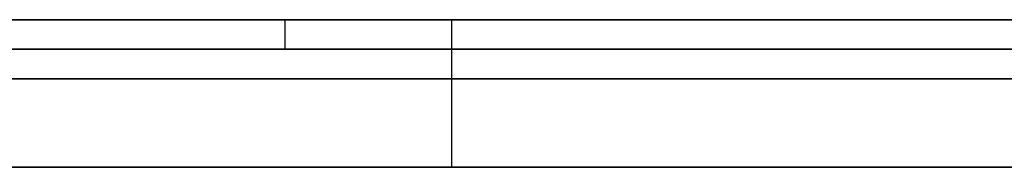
# Model space of a CAD drawing. Extents: x -3.09 to 3.09, y 0 to 2.31.
# Tile 112 of 177: x -1.987382 to -1.984047, y 2.2345 to 2.235. Entities that reach past the tile are written whole.
import ezdxf

# ---------------------------------------------------------------- set-up
doc = ezdxf.new("R2010")
doc.units = 0
doc.layers.get('0').update_dxf_attribs({"linetype": 'CONTINUOUS'})

# ---------------------------------------------------------------- blocks, each defined once
blk = doc.blocks.new('*U1')
at = {"extrusion": (0, 1, 0)}
for p, q in [((3.018, 2.235, -0.83), (-3.018, 2.235, -0.83)), ((-3.018, 2.235, 0.83), (3.018, 2.235, 0.83)), ((-2.798, 2.235, -0.725), (-1.678, 2.235, -0.725)), ((-1.678, 2.235, -0.365), (-2.798, 2.235, -0.365)), ((-2.0092779, 2.235, -0.0480415), (-1.9659636, 2.235, -0.0915024)), ((-1.9638382, 2.235, -0.0015024), (-1.9953528, 2.235, -0.046649)), ((-1.9864848, 2.235, -0.0554438), (-1.9486672, 2.235, -0.0015024)), ((-1.9496932, 2.235, -0.0915024), (-1.9864848, 2.235, -0.0554438)), ((-1.9659636, 2.2349, -0.0915024), (-2.0092779, 2.2349, -0.0480415)), ((-1.9953528, 2.2349, -0.046649), (-1.9638382, 2.2349, -0.0015024)), ((-1.9486672, 2.2349, -0.0015024), (-1.9864848, 2.2349, -0.0554438)), ((-1.9864848, 2.2349, -0.0554438), (-1.9496932, 2.2349, -0.0915024)), ((-1.678, 2.2348, -0.725), (-2.798, 2.2348, -0.725)), ((-2.798, 2.2348, -0.365), (-1.678, 2.2348, -0.365)), ((-2.0041836, 2.2348, -0.6146928), (-1.9839795, 2.2348, -0.6146928)), ((-1.9758979, 2.2348, -0.4646928), (-1.9980612, 2.2348, -0.4646928)), ((-1.9839795, 2.2345, -0.6146928), (-2.0041836, 2.2345, -0.6146928)), ((-1.9980612, 2.2345, -0.4646928), (-1.9758979, 2.2345, -0.4646928))]:
    blk.add_line(p, q, dxfattribs=at)
for p, q in [((3.018, 2.235, -0.83), (-3.018, 2.235, -0.83)), ((-2.798, 2.235, -0.725), (-1.678, 2.235, -0.725)), ((-1.98592, 2.235, -0.2191935), (-1.98592, 2.2345, -0.2191935)), ((-1.98592, 2.235, -0.2191935), (-1.98592, 2.2345, -0.2191935)), ((-1.678, 2.2348, -0.725), (-2.798, 2.2348, -0.725)), ((-2.0041836, 2.2348, -0.6146928), (-1.9839795, 2.2348, -0.6146928)), ((-1.9839795, 2.2345, -0.6146928), (-2.0041836, 2.2345, -0.6146928))]:
    blk.add_line(p, q)
at = {"extrusion": (0, 0, -1)}
for p, q in [((-3.018, 2.235, 0.83), (3.018, 2.235, 0.83)), ((-1.678, 2.235, -0.365), (-2.798, 2.235, -0.365)), ((-2.798, 2.2348, -0.365), (-1.678, 2.2348, -0.365)), ((-1.9758979, 2.2348, -0.4646928), (-1.9980612, 2.2348, -0.4646928)), ((-1.9980612, 2.2345, -0.4646928), (-1.9758979, 2.2345, -0.4646928))]:
    blk.add_line(p, q, dxfattribs=at)
at = {"extrusion": (0.7083, 0, 0.705911)}
for p, q in [((-2.0092779, 2.235, -0.0480415), (-1.9659636, 2.235, -0.0915024)), ((-1.9659636, 2.2349, -0.0915024), (-2.0092779, 2.2349, -0.0480415))]:
    blk.add_line(p, q, dxfattribs=at)
at = {"extrusion": (0.819982, 0, -0.57239)}
for p, q in [((-1.9638382, 2.235, -0.0015024), (-1.9953528, 2.235, -0.046649)), ((-1.9953528, 2.2349, -0.046649), (-1.9638382, 2.2349, -0.0015024))]:
    blk.add_line(p, q, dxfattribs=at)
at = {"extrusion": (-0.699958, 0, -0.714184)}
for p, q in [((-1.9496932, 2.235, -0.0915024), (-1.9864848, 2.235, -0.0554438)), ((-1.9864848, 2.235, -0.0554438), (-1.9864848, 2.2349, -0.0554438)), ((-1.9864848, 2.2349, -0.0554438), (-1.9496932, 2.2349, -0.0915024))]:
    blk.add_line(p, q, dxfattribs=at)
at = {"extrusion": (-0.818814, 0, 0.57406)}
for p, q in [((-1.9864848, 2.235, -0.0554438), (-1.9486672, 2.235, -0.0015024)), ((-1.9864848, 2.235, -0.0554438), (-1.9864848, 2.2349, -0.0554438)), ((-1.9486672, 2.2349, -0.0015024), (-1.9864848, 2.2349, -0.0554438))]:
    blk.add_line(p, q, dxfattribs=at)
for points in [[(-1.9876, 2.235, -0.272111), (-1.98734, 2.235, -0.272364), (-1.98708, 2.235, -0.272614), (-1.98681, 2.235, -0.27286), (-1.98654, 2.235, -0.273103), (-1.98627, 2.235, -0.273343), (-1.986, 2.235, -0.273579), (-1.98572, 2.235, -0.273812), (-1.98544, 2.235, -0.274042), (-1.98516, 2.235, -0.274268), (-1.98488, 2.235, -0.274491), (-1.9846, 2.235, -0.27471), (-1.98431, 2.235, -0.274926), (-1.98402, 2.235, -0.275139)], [(-1.98392, 2.235, -0.163157), (-1.98421, 2.235, -0.163367), (-1.9845, 2.235, -0.163581), (-1.98479, 2.235, -0.163797), (-1.98508, 2.235, -0.164018), (-1.98536, 2.235, -0.164241), (-1.98564, 2.235, -0.164468), (-1.98592, 2.235, -0.164698), (-1.98619, 2.235, -0.164932), (-1.98646, 2.235, -0.165169), (-1.98673, 2.235, -0.16541), (-1.987, 2.235, -0.165653), (-1.98727, 2.235, -0.1659), (-1.98753, 2.235, -0.166151)], [(-1.98392, 2.235, -0.163157), (-1.98421, 2.235, -0.163367), (-1.9845, 2.235, -0.163581), (-1.98479, 2.235, -0.163797), (-1.98508, 2.235, -0.164018), (-1.98536, 2.235, -0.164241), (-1.98564, 2.235, -0.164468), (-1.98592, 2.235, -0.164698), (-1.98619, 2.235, -0.164932), (-1.98646, 2.235, -0.165169), (-1.98673, 2.235, -0.16541), (-1.987, 2.235, -0.165653), (-1.98727, 2.235, -0.1659), (-1.98753, 2.235, -0.166151)], [(-1.9876, 2.235, -0.272111), (-1.98734, 2.235, -0.272364), (-1.98708, 2.235, -0.272614), (-1.98681, 2.235, -0.27286), (-1.98654, 2.235, -0.273103), (-1.98627, 2.235, -0.273343), (-1.986, 2.235, -0.273579), (-1.98572, 2.235, -0.273812), (-1.98544, 2.235, -0.274042), (-1.98516, 2.235, -0.274268), (-1.98488, 2.235, -0.274491), (-1.9846, 2.235, -0.27471), (-1.98431, 2.235, -0.274926), (-1.98402, 2.235, -0.275139)], [(-1.98592, 2.235, -0.219193), (-1.98592, 2.235, -0.218929), (-1.98592, 2.235, -0.218666), (-1.98592, 2.235, -0.218404), (-1.98592, 2.235, -0.218142), (-1.98592, 2.235, -0.217882), (-1.98592, 2.235, -0.217622), (-1.98592, 2.235, -0.217363), (-1.98591, 2.235, -0.217106), (-1.98591, 2.235, -0.216849), (-1.98591, 2.235, -0.216593), (-1.98591, 2.235, -0.216338), (-1.98591, 2.235, -0.216083), (-1.9859, 2.235, -0.21583), (-1.9859, 2.235, -0.215578), (-1.9859, 2.235, -0.215327), (-1.9859, 2.235, -0.215076), (-1.98589, 2.235, -0.214826), (-1.98589, 2.235, -0.214578), (-1.98589, 2.235, -0.21433), (-1.98588, 2.235, -0.214083), (-1.98588, 2.235, -0.213837), (-1.98587, 2.235, -0.213592), (-1.98587, 2.235, -0.213348), (-1.98586, 2.235, -0.213105), (-1.98586, 2.235, -0.212863), (-1.98585, 2.235, -0.212621), (-1.98585, 2.235, -0.212381), (-1.98584, 2.235, -0.212141), (-1.98584, 2.235, -0.211903), (-1.98583, 2.235, -0.211665), (-1.98583, 2.235, -0.211428), (-1.98582, 2.235, -0.211192), (-1.98581, 2.235, -0.210957), (-1.98581, 2.235, -0.210723), (-1.9858, 2.235, -0.21049), (-1.98579, 2.235, -0.210258), (-1.98579, 2.235, -0.210027), (-1.98578, 2.235, -0.209796), (-1.98577, 2.235, -0.209567), (-1.98577, 2.235, -0.209338), (-1.98576, 2.235, -0.20911), (-1.98575, 2.235, -0.208884), (-1.98574, 2.235, -0.208658), (-1.98573, 2.235, -0.208433), (-1.98572, 2.235, -0.208209), (-1.98572, 2.235, -0.207986), (-1.98571, 2.235, -0.207764), (-1.9857, 2.235, -0.207542), (-1.98569, 2.235, -0.207322), (-1.98568, 2.235, -0.207102), (-1.98567, 2.235, -0.206884), (-1.98566, 2.235, -0.206666), (-1.98565, 2.235, -0.20645), (-1.98564, 2.235, -0.206234), (-1.98563, 2.235, -0.206019), (-1.98562, 2.235, -0.205805), (-1.98561, 2.235, -0.205592), (-1.98559, 2.235, -0.20538), (-1.98558, 2.235, -0.205169), (-1.98557, 2.235, -0.204958), (-1.98556, 2.235, -0.204749), (-1.98555, 2.235, -0.20454), (-1.98554, 2.235, -0.204333), (-1.98552, 2.235, -0.204126), (-1.98551, 2.235, -0.20392), (-1.9855, 2.235, -0.203715), (-1.98549, 2.235, -0.203511), (-1.98547, 2.235, -0.203308), (-1.98546, 2.235, -0.203106), (-1.98545, 2.235, -0.202905), (-1.98543, 2.235, -0.202705), (-1.98542, 2.235, -0.202506), (-1.9854, 2.235, -0.202307), (-1.98539, 2.235, -0.20211), (-1.98538, 2.235, -0.201913), (-1.98536, 2.235, -0.201717), (-1.98535, 2.235, -0.201522), (-1.98533, 2.235, -0.201329), (-1.98532, 2.235, -0.201136), (-1.9853, 2.235, -0.200943), (-1.98529, 2.235, -0.200752), (-1.98527, 2.235, -0.200562), (-1.98525, 2.235, -0.200373), (-1.98524, 2.235, -0.200184), (-1.98522, 2.235, -0.199997), (-1.98521, 2.235, -0.19981), (-1.98519, 2.235, -0.199625), (-1.98517, 2.235, -0.19944), (-1.98515, 2.235, -0.199256), (-1.98514, 2.235, -0.199073), (-1.98512, 2.235, -0.198891), (-1.9851, 2.235, -0.19871), (-1.98508, 2.235, -0.19853), (-1.98507, 2.235, -0.19835), (-1.98505, 2.235, -0.198172), (-1.98503, 2.235, -0.197995), (-1.98501, 2.235, -0.197818), (-1.98499, 2.235, -0.197641), (-1.98497, 2.235, -0.197465), (-1.98495, 2.235, -0.197289), (-1.98493, 2.235, -0.197113), (-1.98491, 2.235, -0.196938), (-1.98489, 2.235, -0.196764), (-1.98487, 2.235, -0.196589), (-1.98484, 2.235, -0.196415), (-1.98482, 2.235, -0.196242), (-1.9848, 2.235, -0.196069), (-1.98477, 2.235, -0.195896), (-1.98475, 2.235, -0.195724), (-1.98472, 2.235, -0.195552), (-1.9847, 2.235, -0.19538), (-1.98467, 2.235, -0.195209), (-1.98465, 2.235, -0.195039), (-1.98462, 2.235, -0.194868), (-1.98459, 2.235, -0.194698), (-1.98457, 2.235, -0.194529), (-1.98454, 2.235, -0.19436), (-1.98451, 2.235, -0.194191), (-1.98448, 2.235, -0.194023), (-1.98445, 2.235, -0.193855), (-1.98442, 2.235, -0.193687), (-1.98439, 2.235, -0.19352), (-1.98436, 2.235, -0.193354), (-1.98433, 2.235, -0.193187), (-1.9843, 2.235, -0.193021), (-1.98427, 2.235, -0.192856), (-1.98423, 2.235, -0.192691), (-1.9842, 2.235, -0.192526), (-1.98417, 2.235, -0.192362), (-1.98413, 2.235, -0.192198), (-1.9841, 2.235, -0.192034), (-1.98406, 2.235, -0.191871), (-1.98403, 2.235, -0.191708)], [(-1.98403, 2.235, -0.246193), (-1.98406, 2.235, -0.246017), (-1.98409, 2.235, -0.24584), (-1.98412, 2.235, -0.245662), (-1.98416, 2.235, -0.245483), (-1.98419, 2.235, -0.245303), (-1.98422, 2.235, -0.245123), (-1.98425, 2.235, -0.244942), (-1.98428, 2.235, -0.24476), (-1.98431, 2.235, -0.244577), (-1.98434, 2.235, -0.244393), (-1.98437, 2.235, -0.244209), (-1.9844, 2.235, -0.244024), (-1.98443, 2.235, -0.243838), (-1.98446, 2.235, -0.243651), (-1.98448, 2.235, -0.243464), (-1.98451, 2.235, -0.243275), (-1.98454, 2.235, -0.243086), (-1.98457, 2.235, -0.242896), (-1.98459, 2.235, -0.242706), (-1.98462, 2.235, -0.242514), (-1.98464, 2.235, -0.242322), (-1.98467, 2.235, -0.242129), (-1.98469, 2.235, -0.241935), (-1.98472, 2.235, -0.24174), (-1.98474, 2.235, -0.241545), (-1.98477, 2.235, -0.241348), (-1.98479, 2.235, -0.241151), (-1.98481, 2.235, -0.240953), (-1.98484, 2.235, -0.240755), (-1.98486, 2.235, -0.240555), (-1.98488, 2.235, -0.240355), (-1.9849, 2.235, -0.240154), (-1.98492, 2.235, -0.239953), (-1.98494, 2.235, -0.239751), (-1.98497, 2.235, -0.239549), (-1.98499, 2.235, -0.239346), (-1.98501, 2.235, -0.239143), (-1.98503, 2.235, -0.238939), (-1.98505, 2.235, -0.238735), (-1.98507, 2.235, -0.238531), (-1.98509, 2.235, -0.238326), (-1.98511, 2.235, -0.238121), (-1.98512, 2.235, -0.237916), (-1.98514, 2.235, -0.23771), (-1.98516, 2.235, -0.237503), (-1.98518, 2.235, -0.237297), (-1.9852, 2.235, -0.237089), (-1.98522, 2.235, -0.236882), (-1.98523, 2.235, -0.236674), (-1.98525, 2.235, -0.236465), (-1.98527, 2.235, -0.236257), (-1.98529, 2.235, -0.236047), (-1.9853, 2.235, -0.235838), (-1.98532, 2.235, -0.235628), (-1.98534, 2.235, -0.235417), (-1.98535, 2.235, -0.235207), (-1.98537, 2.235, -0.234995), (-1.98538, 2.235, -0.234784), (-1.9854, 2.235, -0.234572), (-1.98541, 2.235, -0.234359), (-1.98543, 2.235, -0.234146), (-1.98544, 2.235, -0.233933), (-1.98546, 2.235, -0.233719), (-1.98547, 2.235, -0.233505), (-1.98549, 2.235, -0.233291), (-1.9855, 2.235, -0.233076), (-1.98551, 2.235, -0.23286), (-1.98553, 2.235, -0.232645), (-1.98554, 2.235, -0.232428), (-1.98555, 2.235, -0.232212), (-1.98557, 2.235, -0.231995), (-1.98558, 2.235, -0.231778), (-1.98559, 2.235, -0.23156), (-1.9856, 2.235, -0.231342), (-1.98562, 2.235, -0.231123), (-1.98563, 2.235, -0.230904), (-1.98564, 2.235, -0.230685), (-1.98565, 2.235, -0.230465), (-1.98566, 2.235, -0.230244), (-1.98567, 2.235, -0.230024), (-1.98568, 2.235, -0.229803), (-1.98569, 2.235, -0.229581), (-1.9857, 2.235, -0.229359), (-1.98571, 2.235, -0.229137), (-1.98572, 2.235, -0.228915), (-1.98573, 2.235, -0.228691), (-1.98574, 2.235, -0.228468), (-1.98575, 2.235, -0.228244), (-1.98576, 2.235, -0.22802), (-1.98577, 2.235, -0.227795), (-1.98577, 2.235, -0.22757), (-1.98578, 2.235, -0.227344), (-1.98579, 2.235, -0.227118), (-1.9858, 2.235, -0.226892), (-1.9858, 2.235, -0.226665), (-1.98581, 2.235, -0.226438), (-1.98582, 2.235, -0.226211), (-1.98583, 2.235, -0.225983), (-1.98583, 2.235, -0.225754), (-1.98584, 2.235, -0.225525), (-1.98584, 2.235, -0.225296), (-1.98585, 2.235, -0.225067), (-1.98586, 2.235, -0.224837), (-1.98586, 2.235, -0.224606), (-1.98587, 2.235, -0.224375), (-1.98587, 2.235, -0.224144), (-1.98587, 2.235, -0.223912), (-1.98588, 2.235, -0.22368), (-1.98588, 2.235, -0.223448), (-1.98589, 2.235, -0.223215), (-1.98589, 2.235, -0.222982), (-1.98589, 2.235, -0.222748), (-1.9859, 2.235, -0.222514), (-1.9859, 2.235, -0.222279), (-1.9859, 2.235, -0.222044), (-1.98591, 2.235, -0.221809), (-1.98591, 2.235, -0.221573), (-1.98591, 2.235, -0.221337), (-1.98591, 2.235, -0.221101), (-1.98591, 2.235, -0.220864), (-1.98592, 2.235, -0.220626), (-1.98592, 2.235, -0.220388), (-1.98592, 2.235, -0.22015), (-1.98592, 2.235, -0.219912), (-1.98592, 2.235, -0.219673), (-1.98592, 2.235, -0.219433), (-1.98592, 2.235, -0.219193)], [(-1.98403, 2.235, -0.246193), (-1.98406, 2.235, -0.246017), (-1.98409, 2.235, -0.24584), (-1.98412, 2.235, -0.245662), (-1.98416, 2.235, -0.245483), (-1.98419, 2.235, -0.245303), (-1.98422, 2.235, -0.245123), (-1.98425, 2.235, -0.244942), (-1.98428, 2.235, -0.24476), (-1.98431, 2.235, -0.244577), (-1.98434, 2.235, -0.244393), (-1.98437, 2.235, -0.244209), (-1.9844, 2.235, -0.244024), (-1.98443, 2.235, -0.243838), (-1.98446, 2.235, -0.243651), (-1.98448, 2.235, -0.243464), (-1.98451, 2.235, -0.243275), (-1.98454, 2.235, -0.243086), (-1.98457, 2.235, -0.242896), (-1.98459, 2.235, -0.242706), (-1.98462, 2.235, -0.242514), (-1.98464, 2.235, -0.242322), (-1.98467, 2.235, -0.242129), (-1.98469, 2.235, -0.241935), (-1.98472, 2.235, -0.24174), (-1.98474, 2.235, -0.241545), (-1.98477, 2.235, -0.241348), (-1.98479, 2.235, -0.241151), (-1.98481, 2.235, -0.240953), (-1.98484, 2.235, -0.240755), (-1.98486, 2.235, -0.240555), (-1.98488, 2.235, -0.240355), (-1.9849, 2.235, -0.240154), (-1.98492, 2.235, -0.239953), (-1.98494, 2.235, -0.239751), (-1.98497, 2.235, -0.239549), (-1.98499, 2.235, -0.239346), (-1.98501, 2.235, -0.239143), (-1.98503, 2.235, -0.238939), (-1.98505, 2.235, -0.238735), (-1.98507, 2.235, -0.238531), (-1.98509, 2.235, -0.238326), (-1.98511, 2.235, -0.238121), (-1.98512, 2.235, -0.237916), (-1.98514, 2.235, -0.23771), (-1.98516, 2.235, -0.237503), (-1.98518, 2.235, -0.237297), (-1.9852, 2.235, -0.237089), (-1.98522, 2.235, -0.236882), (-1.98523, 2.235, -0.236674), (-1.98525, 2.235, -0.236465), (-1.98527, 2.235, -0.236257), (-1.98529, 2.235, -0.236047), (-1.9853, 2.235, -0.235838), (-1.98532, 2.235, -0.235628), (-1.98534, 2.235, -0.235417), (-1.98535, 2.235, -0.235207), (-1.98537, 2.235, -0.234995), (-1.98538, 2.235, -0.234784), (-1.9854, 2.235, -0.234572), (-1.98541, 2.235, -0.234359), (-1.98543, 2.235, -0.234146), (-1.98544, 2.235, -0.233933), (-1.98546, 2.235, -0.233719), (-1.98547, 2.235, -0.233505), (-1.98549, 2.235, -0.233291), (-1.9855, 2.235, -0.233076), (-1.98551, 2.235, -0.23286), (-1.98553, 2.235, -0.232645), (-1.98554, 2.235, -0.232428), (-1.98555, 2.235, -0.232212), (-1.98557, 2.235, -0.231995), (-1.98558, 2.235, -0.231778), (-1.98559, 2.235, -0.23156), (-1.9856, 2.235, -0.231342), (-1.98562, 2.235, -0.231123), (-1.98563, 2.235, -0.230904), (-1.98564, 2.235, -0.230685), (-1.98565, 2.235, -0.230465), (-1.98566, 2.235, -0.230244), (-1.98567, 2.235, -0.230024), (-1.98568, 2.235, -0.229803), (-1.98569, 2.235, -0.229581), (-1.9857, 2.235, -0.229359), (-1.98571, 2.235, -0.229137), (-1.98572, 2.235, -0.228915), (-1.98573, 2.235, -0.228691), (-1.98574, 2.235, -0.228468), (-1.98575, 2.235, -0.228244), (-1.98576, 2.235, -0.22802), (-1.98577, 2.235, -0.227795), (-1.98577, 2.235, -0.22757), (-1.98578, 2.235, -0.227344), (-1.98579, 2.235, -0.227118), (-1.9858, 2.235, -0.226892), (-1.9858, 2.235, -0.226665), (-1.98581, 2.235, -0.226438), (-1.98582, 2.235, -0.226211), (-1.98583, 2.235, -0.225983), (-1.98583, 2.235, -0.225754), (-1.98584, 2.235, -0.225525), (-1.98584, 2.235, -0.225296), (-1.98585, 2.235, -0.225067), (-1.98586, 2.235, -0.224837), (-1.98586, 2.235, -0.224606), (-1.98587, 2.235, -0.224375), (-1.98587, 2.235, -0.224144), (-1.98587, 2.235, -0.223912), (-1.98588, 2.235, -0.22368), (-1.98588, 2.235, -0.223448), (-1.98589, 2.235, -0.223215), (-1.98589, 2.235, -0.222982), (-1.98589, 2.235, -0.222748), (-1.9859, 2.235, -0.222514), (-1.9859, 2.235, -0.222279), (-1.9859, 2.235, -0.222044), (-1.98591, 2.235, -0.221809), (-1.98591, 2.235, -0.221573), (-1.98591, 2.235, -0.221337), (-1.98591, 2.235, -0.221101), (-1.98591, 2.235, -0.220864), (-1.98592, 2.235, -0.220626), (-1.98592, 2.235, -0.220388), (-1.98592, 2.235, -0.22015), (-1.98592, 2.235, -0.219912), (-1.98592, 2.235, -0.219673), (-1.98592, 2.235, -0.219433), (-1.98592, 2.235, -0.219193)], [(-1.98592, 2.235, -0.219193), (-1.98592, 2.235, -0.218929), (-1.98592, 2.235, -0.218666), (-1.98592, 2.235, -0.218404), (-1.98592, 2.235, -0.218142), (-1.98592, 2.235, -0.217882), (-1.98592, 2.235, -0.217622), (-1.98592, 2.235, -0.217363), (-1.98591, 2.235, -0.217106), (-1.98591, 2.235, -0.216849), (-1.98591, 2.235, -0.216593), (-1.98591, 2.235, -0.216338), (-1.98591, 2.235, -0.216083), (-1.9859, 2.235, -0.21583), (-1.9859, 2.235, -0.215578), (-1.9859, 2.235, -0.215327), (-1.9859, 2.235, -0.215076), (-1.98589, 2.235, -0.214826), (-1.98589, 2.235, -0.214578), (-1.98589, 2.235, -0.21433), (-1.98588, 2.235, -0.214083), (-1.98588, 2.235, -0.213837), (-1.98587, 2.235, -0.213592), (-1.98587, 2.235, -0.213348), (-1.98586, 2.235, -0.213105), (-1.98586, 2.235, -0.212863), (-1.98585, 2.235, -0.212621), (-1.98585, 2.235, -0.212381), (-1.98584, 2.235, -0.212141), (-1.98584, 2.235, -0.211903), (-1.98583, 2.235, -0.211665), (-1.98583, 2.235, -0.211428), (-1.98582, 2.235, -0.211192), (-1.98581, 2.235, -0.210957), (-1.98581, 2.235, -0.210723), (-1.9858, 2.235, -0.21049), (-1.98579, 2.235, -0.210258), (-1.98579, 2.235, -0.210027), (-1.98578, 2.235, -0.209796), (-1.98577, 2.235, -0.209567), (-1.98577, 2.235, -0.209338), (-1.98576, 2.235, -0.20911), (-1.98575, 2.235, -0.208884), (-1.98574, 2.235, -0.208658), (-1.98573, 2.235, -0.208433), (-1.98572, 2.235, -0.208209), (-1.98572, 2.235, -0.207986), (-1.98571, 2.235, -0.207764), (-1.9857, 2.235, -0.207542), (-1.98569, 2.235, -0.207322), (-1.98568, 2.235, -0.207102), (-1.98567, 2.235, -0.206884), (-1.98566, 2.235, -0.206666), (-1.98565, 2.235, -0.20645), (-1.98564, 2.235, -0.206234), (-1.98563, 2.235, -0.206019), (-1.98562, 2.235, -0.205805), (-1.98561, 2.235, -0.205592), (-1.98559, 2.235, -0.20538), (-1.98558, 2.235, -0.205169), (-1.98557, 2.235, -0.204958), (-1.98556, 2.235, -0.204749), (-1.98555, 2.235, -0.20454), (-1.98554, 2.235, -0.204333), (-1.98552, 2.235, -0.204126), (-1.98551, 2.235, -0.20392), (-1.9855, 2.235, -0.203715), (-1.98549, 2.235, -0.203511), (-1.98547, 2.235, -0.203308), (-1.98546, 2.235, -0.203106), (-1.98545, 2.235, -0.202905), (-1.98543, 2.235, -0.202705), (-1.98542, 2.235, -0.202506), (-1.9854, 2.235, -0.202307), (-1.98539, 2.235, -0.20211), (-1.98538, 2.235, -0.201913), (-1.98536, 2.235, -0.201717), (-1.98535, 2.235, -0.201522), (-1.98533, 2.235, -0.201329), (-1.98532, 2.235, -0.201136), (-1.9853, 2.235, -0.200943), (-1.98529, 2.235, -0.200752), (-1.98527, 2.235, -0.200562), (-1.98525, 2.235, -0.200373), (-1.98524, 2.235, -0.200184), (-1.98522, 2.235, -0.199997), (-1.98521, 2.235, -0.19981), (-1.98519, 2.235, -0.199625), (-1.98517, 2.235, -0.19944), (-1.98515, 2.235, -0.199256), (-1.98514, 2.235, -0.199073), (-1.98512, 2.235, -0.198891), (-1.9851, 2.235, -0.19871), (-1.98508, 2.235, -0.19853), (-1.98507, 2.235, -0.19835), (-1.98505, 2.235, -0.198172), (-1.98503, 2.235, -0.197995), (-1.98501, 2.235, -0.197818), (-1.98499, 2.235, -0.197641), (-1.98497, 2.235, -0.197465), (-1.98495, 2.235, -0.197289), (-1.98493, 2.235, -0.197113), (-1.98491, 2.235, -0.196938), (-1.98489, 2.235, -0.196764), (-1.98487, 2.235, -0.196589), (-1.98484, 2.235, -0.196415), (-1.98482, 2.235, -0.196242), (-1.9848, 2.235, -0.196069), (-1.98477, 2.235, -0.195896), (-1.98475, 2.235, -0.195724), (-1.98472, 2.235, -0.195552), (-1.9847, 2.235, -0.19538), (-1.98467, 2.235, -0.195209), (-1.98465, 2.235, -0.195039), (-1.98462, 2.235, -0.194868), (-1.98459, 2.235, -0.194698), (-1.98457, 2.235, -0.194529), (-1.98454, 2.235, -0.19436), (-1.98451, 2.235, -0.194191), (-1.98448, 2.235, -0.194023), (-1.98445, 2.235, -0.193855), (-1.98442, 2.235, -0.193687), (-1.98439, 2.235, -0.19352), (-1.98436, 2.235, -0.193354), (-1.98433, 2.235, -0.193187), (-1.9843, 2.235, -0.193021), (-1.98427, 2.235, -0.192856), (-1.98423, 2.235, -0.192691), (-1.9842, 2.235, -0.192526), (-1.98417, 2.235, -0.192362), (-1.98413, 2.235, -0.192198), (-1.9841, 2.235, -0.192034), (-1.98406, 2.235, -0.191871), (-1.98403, 2.235, -0.191708)], [(-1.98758, 2.2345, -0.1662), (-1.98719, 2.2345, -0.165824), (-1.98678, 2.2345, -0.165455), (-1.98638, 2.2345, -0.165094), (-1.98597, 2.2345, -0.164741), (-1.98555, 2.2345, -0.164395), (-1.98513, 2.2345, -0.164056), (-1.9847, 2.2345, -0.163725), (-1.98426, 2.2345, -0.163402), (-1.98382, 2.2345, -0.163087), (-1.98337, 2.2345, -0.162779), (-1.98292, 2.2345, -0.162478), (-1.98246, 2.2345, -0.162186), (-1.982, 2.2345, -0.1619), (-1.98153, 2.2345, -0.161623), (-1.98105, 2.2345, -0.161353), (-1.98057, 2.2345, -0.161091)], [(-1.98038, 2.2345, -0.277408), (-1.98086, 2.2345, -0.277147), (-1.98134, 2.2345, -0.276878), (-1.98181, 2.2345, -0.276601), (-1.98227, 2.2345, -0.276317), (-1.98273, 2.2345, -0.276025), (-1.98318, 2.2345, -0.275726), (-1.98362, 2.2345, -0.275419), (-1.98407, 2.2345, -0.275104), (-1.9845, 2.2345, -0.274782), (-1.98493, 2.2345, -0.274452), (-1.98535, 2.2345, -0.274115), (-1.98577, 2.2345, -0.27377), (-1.98619, 2.2345, -0.273418), (-1.98659, 2.2345, -0.273058), (-1.98699, 2.2345, -0.27269), (-1.98739, 2.2345, -0.272315)], [(-1.98038, 2.2345, -0.277408), (-1.98086, 2.2345, -0.277147), (-1.98134, 2.2345, -0.276878), (-1.98181, 2.2345, -0.276601), (-1.98227, 2.2345, -0.276317), (-1.98273, 2.2345, -0.276025), (-1.98318, 2.2345, -0.275726), (-1.98362, 2.2345, -0.275419), (-1.98407, 2.2345, -0.275104), (-1.9845, 2.2345, -0.274782), (-1.98493, 2.2345, -0.274452), (-1.98535, 2.2345, -0.274115), (-1.98577, 2.2345, -0.27377), (-1.98619, 2.2345, -0.273418), (-1.98659, 2.2345, -0.273058), (-1.98699, 2.2345, -0.27269), (-1.98739, 2.2345, -0.272315)], [(-1.98758, 2.2345, -0.1662), (-1.98719, 2.2345, -0.165824), (-1.98678, 2.2345, -0.165455), (-1.98638, 2.2345, -0.165094), (-1.98597, 2.2345, -0.164741), (-1.98555, 2.2345, -0.164395), (-1.98513, 2.2345, -0.164056), (-1.9847, 2.2345, -0.163725), (-1.98426, 2.2345, -0.163402), (-1.98382, 2.2345, -0.163087), (-1.98337, 2.2345, -0.162779), (-1.98292, 2.2345, -0.162478), (-1.98246, 2.2345, -0.162186), (-1.982, 2.2345, -0.1619), (-1.98153, 2.2345, -0.161623), (-1.98105, 2.2345, -0.161353), (-1.98057, 2.2345, -0.161091)], [(-1.98592, 2.2345, -0.219193), (-1.98592, 2.2345, -0.218796), (-1.98592, 2.2345, -0.218402), (-1.98592, 2.2345, -0.218009), (-1.98592, 2.2345, -0.217618), (-1.98591, 2.2345, -0.217229), (-1.98591, 2.2345, -0.216843), (-1.98591, 2.2345, -0.216458), (-1.98591, 2.2345, -0.216075), (-1.9859, 2.2345, -0.215695), (-1.9859, 2.2345, -0.215317), (-1.98589, 2.2345, -0.21494), (-1.98589, 2.2345, -0.214566), (-1.98588, 2.2345, -0.214194), (-1.98588, 2.2345, -0.213824), (-1.98587, 2.2345, -0.213456), (-1.98586, 2.2345, -0.21309), (-1.98586, 2.2345, -0.212726), (-1.98585, 2.2345, -0.212364), (-1.98584, 2.2345, -0.212004), (-1.98583, 2.2345, -0.211646), (-1.98582, 2.2345, -0.211291), (-1.98581, 2.2345, -0.210937), (-1.9858, 2.2345, -0.210585), (-1.98579, 2.2345, -0.210236), (-1.98578, 2.2345, -0.209889), (-1.98577, 2.2345, -0.209543), (-1.98576, 2.2345, -0.2092), (-1.98575, 2.2345, -0.208859), (-1.98574, 2.2345, -0.20852), (-1.98572, 2.2345, -0.208182), (-1.98571, 2.2345, -0.207847), (-1.9857, 2.2345, -0.207514), (-1.98568, 2.2345, -0.207184), (-1.98567, 2.2345, -0.206855), (-1.98565, 2.2345, -0.206528), (-1.98564, 2.2345, -0.206203), (-1.98562, 2.2345, -0.205881), (-1.9856, 2.2345, -0.20556), (-1.98559, 2.2345, -0.205242), (-1.98557, 2.2345, -0.204925), (-1.98555, 2.2345, -0.204611), (-1.98553, 2.2345, -0.204298), (-1.98552, 2.2345, -0.203988), (-1.9855, 2.2345, -0.20368), (-1.98548, 2.2345, -0.203374), (-1.98546, 2.2345, -0.20307), (-1.98544, 2.2345, -0.202768), (-1.98542, 2.2345, -0.202468), (-1.9854, 2.2345, -0.20217), (-1.98537, 2.2345, -0.201874), (-1.98535, 2.2345, -0.201581), (-1.98533, 2.2345, -0.201289), (-1.98531, 2.2345, -0.200999), (-1.98528, 2.2345, -0.200712), (-1.98526, 2.2345, -0.200426), (-1.98523, 2.2345, -0.200143), (-1.98521, 2.2345, -0.199862), (-1.98518, 2.2345, -0.199582), (-1.98516, 2.2345, -0.199305), (-1.98513, 2.2345, -0.19903), (-1.98511, 2.2345, -0.198757), (-1.98508, 2.2345, -0.198486), (-1.98505, 2.2345, -0.198217), (-1.98502, 2.2345, -0.19795), (-1.985, 2.2345, -0.197684), (-1.98497, 2.2345, -0.197419), (-1.98493, 2.2345, -0.197155), (-1.9849, 2.2345, -0.196891), (-1.98487, 2.2345, -0.196629), (-1.98484, 2.2345, -0.196368), (-1.9848, 2.2345, -0.196107), (-1.98477, 2.2345, -0.195847), (-1.98473, 2.2345, -0.195588), (-1.98469, 2.2345, -0.195331), (-1.98465, 2.2345, -0.195074), (-1.98461, 2.2345, -0.194817), (-1.98457, 2.2345, -0.194562), (-1.98453, 2.2345, -0.194308), (-1.98449, 2.2345, -0.194055), (-1.98444, 2.2345, -0.193802), (-1.9844, 2.2345, -0.19355), (-1.98435, 2.2345, -0.1933), (-1.9843, 2.2345, -0.19305), (-1.98425, 2.2345, -0.192801), (-1.98421, 2.2345, -0.192553), (-1.98416, 2.2345, -0.192306), (-1.9841, 2.2345, -0.19206), (-1.98405, 2.2345, -0.191814), (-1.984, 2.2345, -0.19157)], [(-1.984, 2.2345, -0.24634), (-1.98405, 2.2345, -0.246075), (-1.9841, 2.2345, -0.245809), (-1.98415, 2.2345, -0.245541), (-1.98419, 2.2345, -0.245271), (-1.98424, 2.2345, -0.244999), (-1.98429, 2.2345, -0.244725), (-1.98433, 2.2345, -0.24445), (-1.98438, 2.2345, -0.244173), (-1.98442, 2.2345, -0.243894), (-1.98446, 2.2345, -0.243613), (-1.9845, 2.2345, -0.24333), (-1.98455, 2.2345, -0.243046), (-1.98459, 2.2345, -0.24276), (-1.98462, 2.2345, -0.242472), (-1.98466, 2.2345, -0.242182), (-1.9847, 2.2345, -0.24189), (-1.98474, 2.2345, -0.241597), (-1.98477, 2.2345, -0.241302), (-1.98481, 2.2345, -0.241005), (-1.98484, 2.2345, -0.240706), (-1.98488, 2.2345, -0.240406), (-1.98491, 2.2345, -0.240103), (-1.98494, 2.2345, -0.2398), (-1.98497, 2.2345, -0.239496), (-1.985, 2.2345, -0.239191), (-1.98503, 2.2345, -0.238885), (-1.98506, 2.2345, -0.238578), (-1.98509, 2.2345, -0.23827), (-1.98512, 2.2345, -0.237961), (-1.98515, 2.2345, -0.237651), (-1.98518, 2.2345, -0.237341), (-1.9852, 2.2345, -0.237029), (-1.98523, 2.2345, -0.236716), (-1.98526, 2.2345, -0.236403), (-1.98528, 2.2345, -0.236089), (-1.98531, 2.2345, -0.235773), (-1.98533, 2.2345, -0.235457), (-1.98536, 2.2345, -0.23514), (-1.98538, 2.2345, -0.234822), (-1.9854, 2.2345, -0.234503), (-1.98543, 2.2345, -0.234183), (-1.98545, 2.2345, -0.233862), (-1.98547, 2.2345, -0.233541), (-1.98549, 2.2345, -0.233218), (-1.98551, 2.2345, -0.232894), (-1.98553, 2.2345, -0.23257), (-1.98555, 2.2345, -0.232244), (-1.98557, 2.2345, -0.231918), (-1.98559, 2.2345, -0.231591), (-1.98561, 2.2345, -0.231262), (-1.98563, 2.2345, -0.230933), (-1.98564, 2.2345, -0.230603), (-1.98566, 2.2345, -0.230272), (-1.98567, 2.2345, -0.22994), (-1.98569, 2.2345, -0.229608), (-1.98571, 2.2345, -0.229274), (-1.98572, 2.2345, -0.228939), (-1.98573, 2.2345, -0.228604), (-1.98575, 2.2345, -0.228267), (-1.98576, 2.2345, -0.22793), (-1.98577, 2.2345, -0.227591), (-1.98579, 2.2345, -0.227252), (-1.9858, 2.2345, -0.226912), (-1.98581, 2.2345, -0.226571), (-1.98582, 2.2345, -0.226228), (-1.98583, 2.2345, -0.225886), (-1.98584, 2.2345, -0.225542), (-1.98585, 2.2345, -0.225197), (-1.98585, 2.2345, -0.224851), (-1.98586, 2.2345, -0.224504), (-1.98587, 2.2345, -0.224157), (-1.98588, 2.2345, -0.223808), (-1.98588, 2.2345, -0.223459), (-1.98589, 2.2345, -0.223108), (-1.98589, 2.2345, -0.222757), (-1.9859, 2.2345, -0.222405), (-1.9859, 2.2345, -0.222052), (-1.98591, 2.2345, -0.221698), (-1.98591, 2.2345, -0.221343), (-1.98591, 2.2345, -0.220987), (-1.98592, 2.2345, -0.22063), (-1.98592, 2.2345, -0.220272), (-1.98592, 2.2345, -0.219914), (-1.98592, 2.2345, -0.219554), (-1.98592, 2.2345, -0.219193)], [(-1.984, 2.2345, -0.24634), (-1.98405, 2.2345, -0.246075), (-1.9841, 2.2345, -0.245809), (-1.98415, 2.2345, -0.245541), (-1.98419, 2.2345, -0.245271), (-1.98424, 2.2345, -0.244999), (-1.98429, 2.2345, -0.244725), (-1.98433, 2.2345, -0.24445), (-1.98438, 2.2345, -0.244173), (-1.98442, 2.2345, -0.243894), (-1.98446, 2.2345, -0.243613), (-1.9845, 2.2345, -0.24333), (-1.98455, 2.2345, -0.243046), (-1.98459, 2.2345, -0.24276), (-1.98462, 2.2345, -0.242472), (-1.98466, 2.2345, -0.242182), (-1.9847, 2.2345, -0.24189), (-1.98474, 2.2345, -0.241597), (-1.98477, 2.2345, -0.241302), (-1.98481, 2.2345, -0.241005), (-1.98484, 2.2345, -0.240706), (-1.98488, 2.2345, -0.240406), (-1.98491, 2.2345, -0.240103), (-1.98494, 2.2345, -0.2398), (-1.98497, 2.2345, -0.239496), (-1.985, 2.2345, -0.239191), (-1.98503, 2.2345, -0.238885), (-1.98506, 2.2345, -0.238578), (-1.98509, 2.2345, -0.23827), (-1.98512, 2.2345, -0.237961), (-1.98515, 2.2345, -0.237651), (-1.98518, 2.2345, -0.237341), (-1.9852, 2.2345, -0.237029), (-1.98523, 2.2345, -0.236716), (-1.98526, 2.2345, -0.236403), (-1.98528, 2.2345, -0.236089), (-1.98531, 2.2345, -0.235773), (-1.98533, 2.2345, -0.235457), (-1.98536, 2.2345, -0.23514), (-1.98538, 2.2345, -0.234822), (-1.9854, 2.2345, -0.234503), (-1.98543, 2.2345, -0.234183), (-1.98545, 2.2345, -0.233862), (-1.98547, 2.2345, -0.233541), (-1.98549, 2.2345, -0.233218), (-1.98551, 2.2345, -0.232894), (-1.98553, 2.2345, -0.23257), (-1.98555, 2.2345, -0.232244), (-1.98557, 2.2345, -0.231918), (-1.98559, 2.2345, -0.231591), (-1.98561, 2.2345, -0.231262), (-1.98563, 2.2345, -0.230933), (-1.98564, 2.2345, -0.230603), (-1.98566, 2.2345, -0.230272), (-1.98567, 2.2345, -0.22994), (-1.98569, 2.2345, -0.229608), (-1.98571, 2.2345, -0.229274), (-1.98572, 2.2345, -0.228939), (-1.98573, 2.2345, -0.228604), (-1.98575, 2.2345, -0.228267), (-1.98576, 2.2345, -0.22793), (-1.98577, 2.2345, -0.227591), (-1.98579, 2.2345, -0.227252), (-1.9858, 2.2345, -0.226912), (-1.98581, 2.2345, -0.226571), (-1.98582, 2.2345, -0.226228), (-1.98583, 2.2345, -0.225886), (-1.98584, 2.2345, -0.225542), (-1.98585, 2.2345, -0.225197), (-1.98585, 2.2345, -0.224851), (-1.98586, 2.2345, -0.224504), (-1.98587, 2.2345, -0.224157), (-1.98588, 2.2345, -0.223808), (-1.98588, 2.2345, -0.223459), (-1.98589, 2.2345, -0.223108), (-1.98589, 2.2345, -0.222757), (-1.9859, 2.2345, -0.222405), (-1.9859, 2.2345, -0.222052), (-1.98591, 2.2345, -0.221698), (-1.98591, 2.2345, -0.221343), (-1.98591, 2.2345, -0.220987), (-1.98592, 2.2345, -0.22063), (-1.98592, 2.2345, -0.220272), (-1.98592, 2.2345, -0.219914), (-1.98592, 2.2345, -0.219554), (-1.98592, 2.2345, -0.219193)], [(-1.98592, 2.2345, -0.219193), (-1.98592, 2.2345, -0.218796), (-1.98592, 2.2345, -0.218402), (-1.98592, 2.2345, -0.218009), (-1.98592, 2.2345, -0.217618), (-1.98591, 2.2345, -0.217229), (-1.98591, 2.2345, -0.216843), (-1.98591, 2.2345, -0.216458), (-1.98591, 2.2345, -0.216075), (-1.9859, 2.2345, -0.215695), (-1.9859, 2.2345, -0.215317), (-1.98589, 2.2345, -0.21494), (-1.98589, 2.2345, -0.214566), (-1.98588, 2.2345, -0.214194), (-1.98588, 2.2345, -0.213824), (-1.98587, 2.2345, -0.213456), (-1.98586, 2.2345, -0.21309), (-1.98586, 2.2345, -0.212726), (-1.98585, 2.2345, -0.212364), (-1.98584, 2.2345, -0.212004), (-1.98583, 2.2345, -0.211646), (-1.98582, 2.2345, -0.211291), (-1.98581, 2.2345, -0.210937), (-1.9858, 2.2345, -0.210585), (-1.98579, 2.2345, -0.210236), (-1.98578, 2.2345, -0.209889), (-1.98577, 2.2345, -0.209543), (-1.98576, 2.2345, -0.2092), (-1.98575, 2.2345, -0.208859), (-1.98574, 2.2345, -0.20852), (-1.98572, 2.2345, -0.208182), (-1.98571, 2.2345, -0.207847), (-1.9857, 2.2345, -0.207514), (-1.98568, 2.2345, -0.207184), (-1.98567, 2.2345, -0.206855), (-1.98565, 2.2345, -0.206528), (-1.98564, 2.2345, -0.206203), (-1.98562, 2.2345, -0.205881), (-1.9856, 2.2345, -0.20556), (-1.98559, 2.2345, -0.205242), (-1.98557, 2.2345, -0.204925), (-1.98555, 2.2345, -0.204611), (-1.98553, 2.2345, -0.204298), (-1.98552, 2.2345, -0.203988), (-1.9855, 2.2345, -0.20368), (-1.98548, 2.2345, -0.203374), (-1.98546, 2.2345, -0.20307), (-1.98544, 2.2345, -0.202768), (-1.98542, 2.2345, -0.202468), (-1.9854, 2.2345, -0.20217), (-1.98537, 2.2345, -0.201874), (-1.98535, 2.2345, -0.201581), (-1.98533, 2.2345, -0.201289), (-1.98531, 2.2345, -0.200999), (-1.98528, 2.2345, -0.200712), (-1.98526, 2.2345, -0.200426), (-1.98523, 2.2345, -0.200143), (-1.98521, 2.2345, -0.199862), (-1.98518, 2.2345, -0.199582), (-1.98516, 2.2345, -0.199305), (-1.98513, 2.2345, -0.19903), (-1.98511, 2.2345, -0.198757), (-1.98508, 2.2345, -0.198486), (-1.98505, 2.2345, -0.198217), (-1.98502, 2.2345, -0.19795), (-1.985, 2.2345, -0.197684), (-1.98497, 2.2345, -0.197419), (-1.98493, 2.2345, -0.197155), (-1.9849, 2.2345, -0.196891), (-1.98487, 2.2345, -0.196629), (-1.98484, 2.2345, -0.196368), (-1.9848, 2.2345, -0.196107), (-1.98477, 2.2345, -0.195847), (-1.98473, 2.2345, -0.195588), (-1.98469, 2.2345, -0.195331), (-1.98465, 2.2345, -0.195074), (-1.98461, 2.2345, -0.194817), (-1.98457, 2.2345, -0.194562), (-1.98453, 2.2345, -0.194308), (-1.98449, 2.2345, -0.194055), (-1.98444, 2.2345, -0.193802), (-1.9844, 2.2345, -0.19355), (-1.98435, 2.2345, -0.1933), (-1.9843, 2.2345, -0.19305), (-1.98425, 2.2345, -0.192801), (-1.98421, 2.2345, -0.192553), (-1.98416, 2.2345, -0.192306), (-1.9841, 2.2345, -0.19206), (-1.98405, 2.2345, -0.191814), (-1.984, 2.2345, -0.19157)]]:
    blk.add_polyline3d(points)

msp = doc.modelspace()

# ---------------------------------------------------------------- block references
msp.add_blockref('*U1', (0, 0))

doc.saveas('drawing.dxf')
